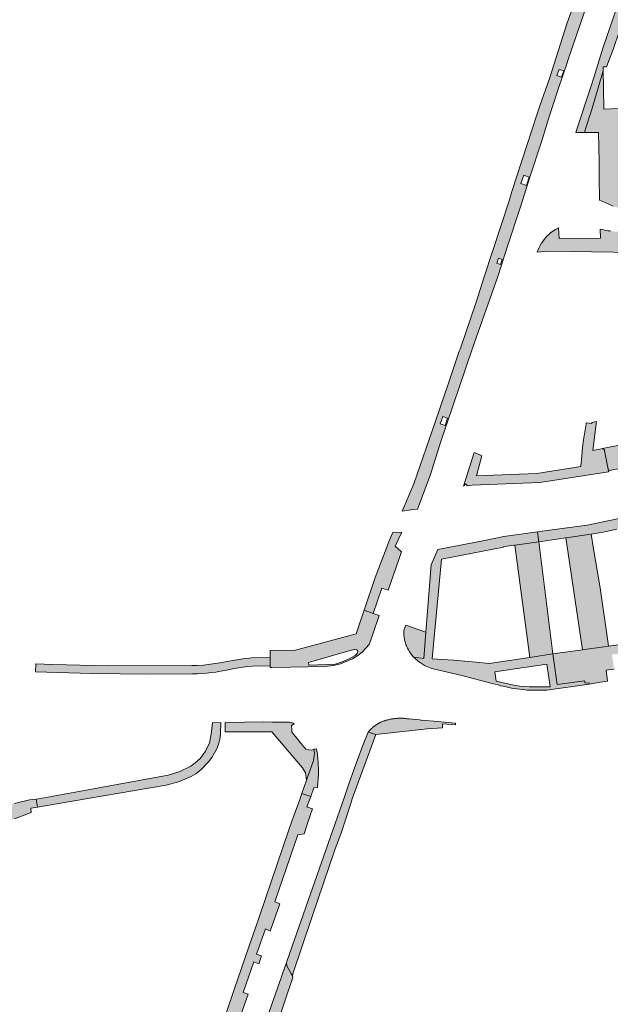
# Model space of a CAD drawing. Extents: x 97094 to 109644, y 463509 to 471969.
# Tile 118 of 256: x 103226 to 103354, y 468235 to 468448. Entities that reach past the tile are written whole.
import ezdxf

# ---------------------------------------------------------------- set-up
doc = ezdxf.new("R2010")
doc.units = 0
doc.layers.add('109 Onkruidbestrijding elementen', color=6, linetype='Continuous', lineweight=20, true_color=0xff00ff)

msp = doc.modelspace()

# ---------------------------------------------------------------- hatches: boundary and pattern name
at = {"layer": '109 Onkruidbestrijding elementen', "true_color": 0xff00ff}
h = msp.add_hatch(color=6, dxfattribs=at)
h.paths.add_polyline_path([(103344.16, 468438.28), (103344.48, 468439.22), (103347.01, 468446.77), (103349.35, 468453.62), (103351.46, 468459.88), (103353.2, 468465.16), (103354.91, 468470.12), (103356.5, 468474.76), (103359.36, 468482.94), (103362.01, 468490.97), (103363.99, 468497.43), (103365.96, 468503.39), (103366.6, 468505.37), (103367.24, 468507.26), (103367.6, 468508.77), (103364.09, 468509.44), (103363.83, 468508.49), (103360.38, 468496.09), (103358.95, 468491.38), (103354.84, 468479.2), (103351.88, 468470.55), (103348.46, 468459.86), (103346.74, 468454.51), (103345.33, 468450.27), (103345.08, 468449.5), (103344.2, 468447.12), (103340.39, 468435.16), (103338.34, 468429.21), (103337.69, 468427.3), (103332.3, 468410.75), (103331.74, 468408.73), (103326.35, 468392.3), (103324.61, 468386.86), (103321.11, 468376.72), (103320.95, 468376.25), (103318.69, 468369.59), (103315.82, 468361.16), (103311.17, 468347.63), (103308.61, 468341.72), (103310.55, 468341.98), (103310.57, 468341.98), (103311.92, 468342.16), (103314.66, 468349.41), (103316.98, 468356.72), (103323.7, 468376.71), (103329.26, 468392.4), (103329.99, 468394.61), (103330.8, 468397.1), (103331.39, 468398.89), (103334.16, 468407.39), (103336.14, 468413.8), (103338.72, 468421.46), (103340.23, 468426.4), (103342.17, 468432.41), (103343.4, 468436.02), (103344.16, 468438.28)])
h.paths.add_polyline_path([(103359.82, 468485.23), (103358.68, 468485.66), (103359.2, 468486.94), (103360.29, 468486.53), (103359.82, 468485.23)])
h.paths.add_polyline_path([(103355.36, 468472.11), (103354.46, 468472.49), (103354.85, 468473.56), (103355.75, 468473.22), (103355.36, 468472.11)])
h.paths.add_polyline_path([(103329.07, 468395.24), (103329.4, 468396.3), (103330.18, 468396.07), (103329.83, 468395), (103329.07, 468395.24)])
h.paths.add_polyline_path([(103317.9, 468360.17), (103316.84, 468360.6), (103317.42, 468362.16), (103318.43, 468361.76), (103317.9, 468360.17)])
h.paths.add_polyline_path([(103335.45, 468412.02), (103334.26, 468412.45), (103334.88, 468414.22), (103336, 468413.8), (103335.45, 468412.02)])
h.paths.add_polyline_path([(103343.02, 468435.41), (103341.99, 468435.8), (103342.48, 468437.1), (103343.5, 468436.78), (103343.02, 468435.41)])
h.paths.add_polyline_path([(103349.63, 468454.98), (103348.47, 468455.33), (103348.93, 468456.66), (103350.08, 468456.27), (103349.63, 468454.98)])
for points in [[(103349.55, 468433.99), (103349.14, 468432.65), (103346.52, 468424.82), (103346.1, 468423.48), (103347.95, 468423.48), (103348.28, 468424.46), (103349.49, 468428.19), (103352.01, 468436.76), (103352, 468437.66), (103352.7, 468437.67), (103354.2, 468441.58), (103357.88, 468452.45), (103360.83, 468452.9), (103360.45, 468455.38), (103361.64, 468455.56), (103361.24, 468458.21), (103362.56, 468458.41), (103361.82, 468463.35), (103364.24, 468463.71), (103365.56, 468467.9), (103365.99, 468471.74), (103365.99, 468471.75), (103366.19, 468471.72), (103366.78, 468472.26), (103367.08, 468473.07), (103367.29, 468474.88), (103367.17, 468475.75), (103366.7, 468476.41), (103366.51, 468476.43), (103366.63, 468477.46), (103370.88, 468476.99), (103371.04, 468478.42), (103370.87, 468478.44), (103367.68, 468478.87), (103366.25, 468478.95), (103365.42, 468478.94), (103364.74, 468478.85), (103364.37, 468478.65), (103364.17, 468478.26), (103359.2, 468463.14), (103355.65, 468452.61), (103351.96, 468441.86), (103350.25, 468436.26), (103349.55, 468433.99)], [(103351.84, 468355.21), (103351.85, 468355.21), (103351.86, 468355.2), (103351.87, 468355.2), (103351.88, 468355.2), (103351.88, 468355.2), (103351.89, 468355.2), (103351.9, 468355.19), (103351.91, 468355.19), (103351.92, 468355.19), (103351.93, 468355.18), (103351.94, 468355.18), (103351.95, 468355.18), (103351.96, 468355.17), (103351.96, 468355.17), (103351.97, 468355.17), (103351.98, 468355.16), (103351.99, 468355.16), (103352, 468355.16), (103352.01, 468355.15), (103352.02, 468355.15), (103352.02, 468355.14), (103352.03, 468355.14), (103352.04, 468355.13), (103352.05, 468355.13), (103352.06, 468355.12), (103352.06, 468355.12), (103352.07, 468355.11), (103352.08, 468355.11), (103352.09, 468355.1), (103352.09, 468355.09), (103352.1, 468355.09), (103352.11, 468355.08), (103352.12, 468355.08), (103352.12, 468355.07), (103352.13, 468355.06), (103352.14, 468355.06), (103352.14, 468355.05), (103352.15, 468355.04), (103352.16, 468355.04), (103352.16, 468355.03), (103352.17, 468355.02), (103352.18, 468355.02), (103352.18, 468355.01), (103352.19, 468355), (103352.19, 468354.99), (103352.2, 468354.99), (103352.21, 468354.98), (103352.21, 468354.97), (103352.22, 468354.96), (103352.22, 468354.96), (103352.23, 468354.95), (103352.23, 468354.94), (103352.24, 468354.93), (103352.24, 468354.92), (103352.25, 468354.91), (103352.25, 468354.91), (103352.25, 468354.9), (103352.26, 468354.89), (103352.26, 468354.88), (103352.27, 468354.87), (103352.27, 468354.86), (103352.27, 468354.85), (103352.28, 468354.85), (103352.28, 468354.84), (103352.28, 468354.83), (103352.29, 468354.82), (103352.29, 468354.81), (103352.29, 468354.8), (103352.29, 468354.79), (103352.3, 468354.78), (103352.3, 468354.77), (103352.3, 468354.76), (103352.3, 468354.76), (103353.06, 468350.77), (103353.07, 468350.74), (103353.07, 468350.72), (103353.09, 468350.7), (103353.1, 468350.67), (103353.11, 468350.65), (103353.13, 468350.63), (103353.15, 468350.61), (103353.16, 468350.59), (103353.18, 468350.57), (103353.21, 468350.56), (103353.23, 468350.54), (103353.25, 468350.53), (103353.28, 468350.52), (103353.3, 468350.52), (103353.33, 468350.51), (103353.36, 468350.51), (103375.5, 468354.8), (103404.62, 468362.69), (103435.38, 468370.97), (103434.15, 468375.13), (103434.18, 468375.5), (103434.23, 468375.67), (103434.29, 468375.8), (103433.89, 468375.69), (103401.64, 468367), (103374.97, 468359.78), (103351.84, 468355.21)], [(103352.3, 468354.76), (103352.3, 468354.76), (103352.3, 468354.77), (103352.3, 468354.78), (103352.29, 468354.79), (103352.29, 468354.8), (103352.29, 468354.81), (103352.29, 468354.82), (103352.28, 468354.83), (103352.28, 468354.84), (103352.28, 468354.85), (103352.27, 468354.85), (103352.27, 468354.86), (103352.27, 468354.87), (103352.26, 468354.88), (103352.26, 468354.89), (103352.25, 468354.9), (103352.25, 468354.91), (103352.25, 468354.91), (103352.24, 468354.92), (103352.24, 468354.93), (103352.23, 468354.94), (103352.23, 468354.95), (103352.22, 468354.96), (103352.22, 468354.96), (103352.21, 468354.97), (103352.21, 468354.98), (103352.2, 468354.99), (103352.19, 468354.99), (103352.19, 468355), (103352.18, 468355.01), (103352.18, 468355.02), (103352.17, 468355.02), (103352.16, 468355.03), (103352.16, 468355.04), (103352.15, 468355.04), (103352.14, 468355.05), (103352.14, 468355.06), (103352.13, 468355.06), (103352.12, 468355.07), (103352.12, 468355.08), (103352.11, 468355.08), (103352.1, 468355.09), (103352.09, 468355.09), (103352.09, 468355.1), (103352.08, 468355.11), (103352.07, 468355.11), (103352.06, 468355.12), (103352.06, 468355.12), (103352.05, 468355.13), (103352.04, 468355.13), (103352.03, 468355.14), (103352.02, 468355.14), (103352.02, 468355.15), (103352.01, 468355.15), (103352, 468355.16), (103351.99, 468355.16), (103351.98, 468355.16), (103351.97, 468355.17), (103351.96, 468355.17), (103351.96, 468355.17), (103351.95, 468355.18), (103351.94, 468355.18), (103351.93, 468355.18), (103351.92, 468355.19), (103351.91, 468355.19), (103351.9, 468355.19), (103351.89, 468355.2), (103351.88, 468355.2), (103351.88, 468355.2), (103351.87, 468355.2), (103351.86, 468355.2), (103351.85, 468355.21), (103351.84, 468355.21), (103351.63, 468355.2), (103349.76, 468354.82), (103350.57, 468361.04), (103349.56, 468360.83), (103349.53, 468360.62), (103348.96, 468360.71), (103348.34, 468360.8), (103348.31, 468360.57), (103347.77, 468357.1), (103347.53, 468355.56), (103347.38, 468353.68), (103347.2, 468351.34), (103337.7, 468349.82), (103324.67, 468349.34), (103325.79, 468353.65), (103325.04, 468354), (103324.53, 468354.24), (103324.17, 468354.38), (103321.87, 468347.14), (103322.32, 468347.6), (103322.74, 468347.15), (103323.75, 468347.33), (103338.32, 468347.87), (103353.14, 468350.21), (103353.06, 468350.77), (103352.3, 468354.76)], [(103306.63, 468337.12), (103305.85, 468335.33), (103305.33, 468333.96), (103302.8, 468327.38), (103300.44, 468320.3), (103302.34, 468319.63), (103304.21, 468325.09), (103305.58, 468324.62), (103308.48, 468332.91), (103307.15, 468334.14), (103308.51, 468337.04), (103308.58, 468337.18), (103306.63, 468337.12)], [(103343.96, 468335.94), (103347.52, 468311.75), (103353.16, 468312.56), (103352.98, 468313.65), (103351.38, 468325.14), (103349.93, 468333.6), (103349.39, 468336.71), (103343.96, 468335.94)], [(103341.15, 468310.88), (103338.09, 468335.12), (103332.92, 468334.39), (103336.19, 468310.12), (103341.15, 468310.88)], [(103309.29, 468316.77), (103309, 468315.96), (103309, 468315.17), (103309.07, 468314.39), (103309.22, 468313.62), (103309.34, 468313.25), (103309.45, 468312.86), (103309.55, 468312.64), (103309.76, 468312.14), (103309.97, 468311.76), (103310.13, 468311.45), (103310.36, 468311.12), (103311.09, 468310.21), (103311.15, 468310.15), (103313.32, 468309.91), (103313.76, 468315.6), (103309.41, 468317.13), (103309.29, 468316.77)], [(103271.4, 468307.53), (103272.38, 468307.71), (103273.37, 468307.86), (103274.34, 468308.01), (103275.36, 468308.15), (103276.34, 468308.25), (103280.14, 468308.31), (103280.14, 468310.11), (103276.21, 468310.06), (103274.23, 468309.83), (103271.25, 468309.34), (103269.28, 468308.96), (103267.29, 468308.64), (103265.79, 468308.48), (103264.43, 468308.39), (103263.29, 468308.38), (103245.23, 468308.34), (103233.18, 468308.62), (103229.57, 468308.77), (103229.53, 468307.04), (103231.94, 468306.96), (103241.57, 468306.66), (103254.03, 468306.54), (103263.43, 468306.57), (103264.44, 468306.57), (103265.45, 468306.63), (103266.44, 468306.72), (103267.45, 468306.84), (103268.44, 468306.98), (103269.42, 468307.15), (103270.41, 468307.33), (103271.4, 468307.53)], [(103288.02, 468283.66), (103289.5, 468287.86), (103289.61, 468288.38), (103289.67, 468288.91), (103289.69, 468289.44), (103289.65, 468289.97), (103289.61, 468290.29), (103289.15, 468290.07), (103288.48, 468290.18), (103287.87, 468290.29), (103287.56, 468290.66), (103287.34, 468290.93), (103286.91, 468291.46), (103286.59, 468291.86), (103286.24, 468292.28), (103285.9, 468292.7), (103285.6, 468293.07), (103285.17, 468293.59), (103284.84, 468293.99), (103284.82, 468294.4), (103284.8, 468294.63), (103284.77, 468295.24), (103284.75, 468295.44), (103285.33, 468295.82), (103285.13, 468295.91), (103284.9, 468295.98), (103284.73, 468296.02), (103284.64, 468296.04), (103284.36, 468296.12), (103280.66, 468296.17), (103278.8, 468296.2), (103270.45, 468296.08), (103270.45, 468295.58), (103270.41, 468294.04), (103280.54, 468294.04), (103287.16, 468286.29), (103287.78, 468285.22), (103288.02, 468283.66)], [(103320.17, 468295.96), (103316.99, 468296.2), (103316.4, 468296.26), (103312.7, 468296.59), (103312.38, 468296.62), (103310.11, 468296.85), (103309.92, 468296.88), (103309.73, 468296.9), (103309.53, 468296.93), (103309.34, 468296.95), (103309.15, 468296.97), (103308.95, 468296.98), (103308.76, 468296.99), (103308.56, 468297), (103308.37, 468297), (103308.17, 468297), (103307.98, 468297), (103307.78, 468296.99), (103307.59, 468296.98), (103307.39, 468296.97), (103307.2, 468296.95), (103307.01, 468296.93), (103306.81, 468296.9), (103306.62, 468296.88), (103306.43, 468296.85), (103306.23, 468296.81), (103306.04, 468296.77), (103305.85, 468296.73), (103305.66, 468296.69), (103305.47, 468296.64), (103305.35, 468296.61), (103305.23, 468296.58), (103305.1, 468296.55), (103304.98, 468296.51), (103304.86, 468296.47), (103304.74, 468296.43), (103304.62, 468296.39), (103304.5, 468296.34), (103304.38, 468296.3), (103304.27, 468296.25), (103304.15, 468296.2), (103304.03, 468296.15), (103303.92, 468296.09), (103303.8, 468296.04), (103303.69, 468295.98), (103303.58, 468295.92), (103303.47, 468295.86), (103303.36, 468295.79), (103303.25, 468295.73), (103303.14, 468295.66), (103303.04, 468295.59), (103302.93, 468295.52), (103302.83, 468295.45), (103302.72, 468295.37), (103302.62, 468295.3), (103302.52, 468295.22), (103302.42, 468295.14), (103302.32, 468295.06), (103302.23, 468294.97), (103302.13, 468294.89), (103302.04, 468294.8), (103301.95, 468294.72), (103301.86, 468294.63), (103301.77, 468294.54), (103301.68, 468294.44), (103301.59, 468294.35), (103301.51, 468294.25), (103301.43, 468294.16), (103301.35, 468294.06), (103301.27, 468293.96), (103302.98, 468293.5), (103314.03, 468294.74), (103317.35, 468294.93), (103317.32, 468295.82), (103320.11, 468295.58), (103320.17, 468295.96)], [(103267.68, 468296.04), (103267.46, 468293.59), (103267.04, 468291.69), (103266.21, 468289.92), (103265.06, 468288.34), (103263.97, 468287.34), (103263.03, 468286.66), (103260.7, 468285.49), (103258.17, 468284.74), (103242.06, 468281.77), (103230.15, 468279.58), (103229.7, 468279.5), (103229.94, 468277.8), (103240.79, 468279.64), (103257.73, 468282.57), (103260.41, 468283.29), (103262.58, 468284.19), (103263.1, 468284.42), (103264.11, 468285.01), (103265.27, 468285.96), (103266.87, 468287.61), (103267.57, 468288.55), (103268.15, 468289.52), (103268.7, 468290.52), (103269.09, 468291.62), (103269.28, 468292.48), (103269.43, 468293.58), (103269.5, 468296.07), (103267.68, 468296.04)], [(103283.68, 468244.28), (103283.74, 468243.56), (103284.79, 468241.73), (103284.97, 468241.38), (103285.1, 468242.01), (103289.14, 468253.96), (103294.21, 468268.82), (103295.5, 468272.2), (103297.65, 468278.81), (103297.84, 468279.59), (103302.98, 468293.5), (103301.27, 468293.96), (103299.95, 468290.64), (103299.77, 468290.15), (103298.3, 468286.07), (103297.07, 468282.65), (103296.1, 468279.78), (103284.41, 468246.34), (103283.68, 468244.28)], [(103290.25, 468289.78), (103290.14, 468290.41), (103289.61, 468290.29), (103289.65, 468289.97), (103289.69, 468289.44), (103289.67, 468288.91), (103289.61, 468288.38), (103289.5, 468287.86), (103288.02, 468283.66), (103286.99, 468280.72), (103288.93, 468280.11), (103289.54, 468281.99), (103290.4, 468282.06), (103290.6, 468284.93), (103290.58, 468285.78), (103290.54, 468287.29), (103290.45, 468288.38), (103290.26, 468289.72), (103290.25, 468289.78)], [(103248.94, 468165.26), (103249.46, 468166.78), (103250.64, 468170.2), (103254.1, 468180.24), (103255.27, 468179.97), (103255.54, 468180.74), (103257.55, 468186.47), (103259.36, 468191.6), (103258.34, 468192.41), (103261.69, 468201.98), (103262.35, 468203.88), (103268.09, 468220.29), (103269.22, 468219.8), (103271.85, 468227.26), (103270.92, 468227.61), (103271.97, 468230.5), (103272.84, 468230.05), (103275.43, 468237.39), (103274.33, 468237.76), (103276.65, 468244.38), (103277.72, 468244), (103278.31, 468245.7), (103277.23, 468246.05), (103279.14, 468251.52), (103280.14, 468250.99), (103282.21, 468256.96), (103281.16, 468257.34), (103286.09, 468271.83), (103287.48, 468272.02), (103288.19, 468274.28), (103288.8, 468276.03), (103289.29, 468277.44), (103288.05, 468277.84), (103288.93, 468280.11), (103286.99, 468280.72), (103286.47, 468279.25), (103286.18, 468278.43), (103285.21, 468275.76), (103284.25, 468273.14), (103277.76, 468254.08), (103276.98, 468251.78), (103275.65, 468247.88), (103272.34, 468238.22), (103269.05, 468228.64), (103266.3, 468220.7), (103260.87, 468204.96), (103257.48, 468195.15), (103256.89, 468193.52), (103253.98, 468185.52), (103248.81, 468171.28), (103248.71, 468171.02), (103246.49, 468164.74), (103241.61, 468150.98), (103241.6, 468150.94), (103240.2, 468146.56), (103239.44, 468144.16), (103238.24, 468140.49), (103233.84, 468126.96), (103230.76, 468117.46), (103230.63, 468117.08), (103229.07, 468112.12), (103227.99, 468108.69), (103224.52, 468097.73), (103221.76, 468089.4), (103218.59, 468079.82), (103221.8, 468078.8), (103222.11, 468079.81), (103221.04, 468080.09), (103223.54, 468088.41), (103224.73, 468088.33), (103225.01, 468089.23), (103226.02, 468092.52), (103226.29, 468093.37), (103225.41, 468093.66), (103226.57, 468097.33), (103226.98, 468098.64), (103230.01, 468108.26), (103230.93, 468108.03), (103234.01, 468117.55), (103233.1, 468117.91), (103235.21, 468124.52), (103235.87, 468126.58), (103237.03, 468130.2), (103237.96, 468129.88), (103239.59, 468134.95), (103240.38, 468137.18), (103240.99, 468138.89), (103244.83, 468149.73), (103243.72, 468150.13), (103247.25, 468160.36), (103248.94, 468165.26)], [(103276.6, 468224.12), (103276.79, 468224.06), (103279.78, 468225.48), (103285.05, 468241), (103284.97, 468241.38), (103284.79, 468241.73), (103283.74, 468243.56), (103283.68, 468244.28), (103277.9, 468227.85), (103276.6, 468224.12)]]:
    msp.add_hatch(color=6, dxfattribs=at).paths.add_polyline_path(points)
h = msp.add_hatch(color=6, dxfattribs=at)
h.paths.add_polyline_path([(103352.01, 468436.76), (103349.49, 468428.19), (103348.28, 468424.46), (103347.95, 468423.48), (103350.99, 468423.5), (103351.13, 468417.11), (103351.15, 468413.93), (103351.18, 468408.89), (103352.27, 468408.39), (103354.13, 468407.55), (103356.28, 468406.91), (103357.05, 468406.68), (103358.42, 468408.38), (103361.24, 468409.16), (103369.36, 468410.57), (103380.13, 468412.46), (103387.53, 468413.56), (103390.47, 468411.83), (103407.69, 468414.92), (103418.54, 468416.88), (103420.04, 468417.09), (103421.55, 468417.17), (103423.07, 468417.12), (103424.57, 468416.94), (103426.06, 468416.64), (103427.52, 468416.22), (103427.08, 468418.57), (103427.86, 468418.7), (103424.9, 468418.19), (103420.51, 468443.24), (103393.54, 468438.38), (103385.11, 468426.31), (103371.85, 468423.9), (103371.31, 468426.86), (103369.11, 468429.29), (103365.54, 468428.78), (103365.54, 468429.1), (103352.15, 468428.5), (103352.08, 468433.08), (103352.01, 468436.76)])
h.paths.add_polyline_path([(103382.17, 468414.89), (103382.26, 468414.36), (103377.04, 468413.41), (103371.82, 468412.45), (103369.91, 468422.86), (103375.13, 468423.81), (103380.35, 468424.77), (103382.17, 468414.89)])
h.paths.add_polyline_path([(103416.92, 468436.28), (103418.07, 468436.49), (103418.29, 468435.22), (103417.14, 468435.09), (103416.92, 468436.28)])
h.paths.add_polyline_path([(103398.23, 468432.67), (103397.94, 468434.23), (103410.39, 468436.37), (103410.66, 468434.82), (103398.23, 468432.67)])
h.paths.add_polyline_path([(103403.12, 468426.73), (103392.22, 468424.89), (103391.91, 468426.48), (103402.9, 468428.32), (103403.12, 468426.73)])
h.paths.add_polyline_path([(103361.05, 468413.03), (103355.72, 468412.95), (103355.58, 468423.62), (103361, 468423.69), (103366.25, 468423.76), (103366.39, 468413.09), (103361.05, 468413.03)])
h.paths.add_polyline_path([(103389.73, 468418.7), (103389.45, 468420.28), (103396.95, 468421.59), (103397.22, 468419.99), (103389.73, 468418.7)])
h.paths.add_polyline_path([(103418.11, 468429.28), (103419.27, 468429.53), (103419.49, 468428.3), (103418.32, 468428.14), (103418.11, 468429.28)])
h.paths.add_polyline_path([(103396.62, 468427.55), (103396.3, 468429.22), (103398, 468429.52), (103398.27, 468427.84), (103396.62, 468427.55)])
h.paths.add_polyline_path([(103389.37, 468414.15), (103388.16, 468413.91), (103387.98, 468415.12), (103389.09, 468415.31), (103389.37, 468414.15)])
h.paths.add_polyline_path([(103419.18, 468423.28), (103420.3, 468423.48), (103420.56, 468422.28), (103419.38, 468422.1), (103419.18, 468423.28)])
h = msp.add_hatch(color=6, dxfattribs=at)
h.paths.add_polyline_path([(103420.05, 468413.14), (103418.23, 468412.81), (103421.52, 468408.8), (103395.99, 468404.15), (103378.85, 468401.08), (103363.3, 468398.49), (103359.97, 468402.4), (103359.22, 468402.27), (103358.74, 468402.2), (103358.26, 468402.13), (103357.78, 468402.08), (103357.3, 468402.04), (103356.82, 468402.02), (103356.34, 468402), (103356, 468402), (103355.67, 468402.01), (103355.33, 468402.02), (103355, 468402.03), (103354.66, 468402.06), (103354.33, 468402.09), (103354, 468402.12), (103353.66, 468402.17), (103353.33, 468402.21), (103353, 468402.27), (103352.67, 468402.33), (103352.34, 468402.4), (103351.85, 468402.51), (103351.37, 468402.63), (103351.41, 468400.67), (103342.47, 468400.6), (103342.39, 468402.89), (103341.71, 468402.52), (103341.15, 468402.15), (103340.65, 468401.78), (103340.25, 468401.43), (103339.86, 468401.05), (103339.53, 468400.69), (103339.25, 468400.35), (103338.96, 468399.96), (103338.7, 468399.56), (103338.41, 468399.06), (103338.21, 468398.67), (103337.78, 468397.61), (103340.05, 468397.87), (103349.46, 468397.73), (103358.87, 468397.59), (103358.85, 468395.92), (103358.83, 468394.81), (103359.92, 468394.66), (103359.88, 468394.88), (103373.46, 468397.25), (103386.85, 468399.6), (103388.31, 468399.85), (103388.42, 468399.19), (103400.37, 468401.29), (103413.76, 468403.64), (103420.46, 468404.82), (103427.16, 468405.99), (103430.67, 468406.77), (103429.65, 468407.84), (103427.6, 468409.65), (103425.79, 468411.28), (103424.01, 468412.64), (103422.25, 468413.26), (103421.51, 468413.28), (103420.78, 468413.24), (103420.05, 468413.14)])
h.paths.add_polyline_path([(103422.35, 468412.16), (103422.57, 468411), (103421.37, 468410.79), (103421.15, 468411.92), (103422.35, 468412.16)])
h = msp.add_hatch(color=6, dxfattribs=at)
h.paths.add_polyline_path([(103354.95, 468337.81), (103357.88, 468338.41), (103362.58, 468339.4), (103365.52, 468340.01), (103368.46, 468340.61), (103373.18, 468341.6), (103376.12, 468342.21), (103379.07, 468342.82), (103381.79, 468343.45), (103387.65, 468344.8), (103391.1, 468317.93), (103385.13, 468317.01), (103353.16, 468312.56), (103347.52, 468311.75), (103341.15, 468310.88), (103342.05, 468304.25), (103347.99, 468305.09), (103348.12, 468304.55), (103348.94, 468304.65), (103348.98, 468304.39), (103351.41, 468304.76), (103352.95, 468304.97), (103352.62, 468307.35), (103354.34, 468307.59), (103353.9, 468310.75), (103364.55, 468312.21), (103365.31, 468306.7), (103365.73, 468306.76), (103366.99, 468306.95), (103366.23, 468312.38), (103376.4, 468313.79), (103376.81, 468310.76), (103378.59, 468310.99), (103378.16, 468314.14), (103388.31, 468315.53), (103389.04, 468310.17), (103389.96, 468310.31), (103390.99, 468310.4), (103400.49, 468311.8), (103400.2, 468314.08), (103402.34, 468314.35), (103401.92, 468317.44), (103409.7, 468318.5), (103410.41, 468313.27), (103412.7, 468313.61), (103411.95, 468318.9), (103422.93, 468320.46), (103423.67, 468315.22), (103430.26, 468316.2), (103429.51, 468321.29), (103433.25, 468321.84), (103434, 468316.75), (103434.8, 468316.87), (103434.09, 468322.02), (103454.05, 468324.79), (103454.74, 468319.82), (103456.54, 468320.09), (103455.81, 468324.86), (103463.72, 468326.08), (103464.46, 468321.34), (103467.35, 468321.81), (103467.51, 468321.83), (103467.68, 468321.86), (103467.84, 468321.89), (103468.01, 468321.92), (103468.17, 468321.96), (103468.34, 468322), (103468.5, 468322.04), (103468.66, 468322.09), (103468.82, 468322.13), (103468.99, 468322.18), (103469.14, 468322.24), (103469.3, 468322.29), (103469.46, 468322.35), (103469.62, 468322.41), (103469.77, 468322.48), (103469.93, 468322.54), (103470.08, 468322.61), (103470.24, 468322.68), (103470.39, 468322.76), (103470.54, 468322.84), (103470.68, 468322.92), (103470.83, 468323), (103470.98, 468323.08), (103471.12, 468323.17), (103471.26, 468323.26), (103471.41, 468323.35), (103471.54, 468323.44), (103471.68, 468323.54), (103471.82, 468323.64), (103471.95, 468323.74), (103472.09, 468323.84), (103472.22, 468323.95), (103472.35, 468324.06), (103472.47, 468324.17), (103472.6, 468324.28), (103472.72, 468324.39), (103472.84, 468324.5), (103472.96, 468324.62), (103473.07, 468324.73), (103473.19, 468324.85), (103473.3, 468324.97), (103473.41, 468325.09), (103473.52, 468325.22), (103473.63, 468325.34), (103473.73, 468325.47), (103473.83, 468325.6), (103473.93, 468325.73), (103474.03, 468325.87), (103474.12, 468326), (103474.22, 468326.14), (103474.31, 468326.27), (103474.4, 468326.41), (103474.48, 468326.55), (103474.57, 468326.69), (103474.65, 468326.84), (103474.73, 468326.98), (103474.8, 468327.13), (103474.88, 468327.28), (103474.95, 468327.42), (103475.02, 468327.57), (103475.08, 468327.72), (103475.15, 468327.88), (103475.21, 468328.03), (103475.27, 468328.18), (103475.32, 468328.34), (103475.38, 468328.49), (103475.43, 468328.65), (103475.48, 468328.81), (103475.52, 468328.97), (103475.57, 468329.13), (103475.61, 468329.28), (103475.65, 468329.45), (103475.68, 468329.61), (103475.71, 468329.77), (103475.74, 468329.93), (103475.77, 468330.09), (103475.79, 468330.26), (103475.82, 468330.42), (103475.83, 468330.58), (103475.85, 468330.75), (103475.86, 468330.91), (103475.87, 468331.07), (103475.88, 468331.24), (103475.89, 468331.4), (103475.89, 468331.57), (103475.89, 468331.73), (103475.89, 468331.9), (103475.88, 468332.06), (103475.85, 468332.3), (103475.62, 468333.8), (103475.55, 468334.36), (103475.39, 468334.48), (103475.21, 468334.58), (103475.01, 468334.65), (103474.81, 468334.69), (103474.6, 468334.69), (103474.4, 468334.66), (103474.31, 468334.65), (103475.02, 468329.52), (103432.59, 468323.6), (103431.9, 468328.51), (103429.08, 468328.08), (103424.04, 468327.34), (103422.57, 468337.41), (103427.68, 468338.16), (103427.38, 468340.27), (103422.27, 468339.53), (103420.85, 468349.41), (103426.01, 468350.16), (103428.87, 468350.56), (103428.19, 468355.61), (103435.85, 468356.63), (103436.8, 468356.76), (103437.36, 468352.71), (103439.17, 468352.96), (103439.3, 468352.04), (103441.1, 468352.29), (103440.96, 468353.16), (103442.69, 468353.44), (103442.06, 468357.47), (103443.06, 468357.61), (103470.52, 468361.47), (103471.23, 468356.42), (103471.4, 468356.45), (103471.55, 468356.44), (103471.69, 468356.46), (103471.83, 468356.5), (103471.96, 468356.56), (103472.08, 468356.64), (103472.18, 468356.73), (103472.27, 468356.85), (103472.34, 468356.97), (103471.34, 468363.25), (103470.97, 468363.19), (103470.9, 468363.69), (103440.68, 468359.54), (103437.92, 468359.12), (103432.17, 468358.26), (103417.87, 468354.6), (103402.41, 468350.47), (103394.18, 468348.36), (103378.96, 468345.03), (103360.61, 468341.17), (103348.54, 468338.68), (103339.31, 468337.46), (103337.8, 468337.24), (103338.09, 468335.12), (103343.96, 468335.94), (103349.39, 468336.71), (103352.02, 468337.2), (103354.95, 468337.81)])
h.paths.add_polyline_path([(103393.24, 468346.08), (103405.26, 468348.72), (103417.16, 468350.4), (103421.13, 468322.26), (103397.08, 468318.87), (103393.24, 468346.08)])
h.paths.add_polyline_path([(103425.17, 468354.26), (103425.54, 468351.47), (103420.7, 468350.82), (103420.38, 468352.99), (103425.17, 468354.26)])
h.paths.add_polyline_path([(103424.16, 468326.16), (103429.28, 468326.84), (103429.73, 468323.46), (103424.61, 468322.78), (103424.16, 468326.16)])
h = msp.add_hatch(color=6, dxfattribs=at)
h.paths.add_polyline_path([(103324.59, 468309.11), (103319.68, 468309.54), (103315.13, 468309.83), (103317.14, 468331.34), (103330.47, 468333.92), (103330.45, 468334.04), (103332.55, 468334.4), (103332.57, 468334.32), (103332.92, 468334.39), (103338.09, 468335.12), (103337.8, 468337.24), (103330.55, 468336.24), (103326.38, 468335.37), (103316.35, 468333.41), (103314.88, 468330.1), (103313.76, 468315.6), (103313.32, 468309.91), (103311.15, 468310.15), (103311.14, 468310.15), (103311.65, 468309.66), (103312.27, 468309.18), (103312.94, 468308.76), (103313.59, 468308.32), (103315.04, 468307.74), (103316.85, 468307.34), (103317.49, 468307.18), (103321.47, 468306.2), (103328.08, 468304.5), (103329.32, 468304.23), (103329.85, 468304.03), (103330.42, 468303.95), (103331.38, 468303.68), (103332.22, 468303.51), (103332.74, 468303.39), (103333.3, 468303.33), (103334.01, 468303.27), (103335.62, 468303.09), (103339.32, 468303.08), (103339.67, 468303.07), (103339.87, 468303.04), (103348.98, 468304.39), (103348.94, 468304.65), (103348.12, 468304.55), (103347.99, 468305.09), (103342.05, 468304.25), (103341.15, 468310.88), (103336.19, 468310.12), (103327.4, 468308.79), (103324.59, 468309.11)])
h.paths.add_polyline_path([(103328.61, 468307.03), (103339.83, 468308.65), (103340.54, 468303.81), (103339.03, 468303.78), (103338.02, 468303.75), (103337.03, 468303.76), (103336.02, 468303.79), (103335.03, 468303.85), (103334.03, 468303.95), (103333.05, 468304.08), (103332.06, 468304.27), (103331.09, 468304.5), (103328.92, 468304.99), (103328.61, 468307.03)])
h = msp.add_hatch(color=6, dxfattribs=at)
h.paths.add_polyline_path([(103280.14, 468308.31), (103280.14, 468307.97), (103280.48, 468307.98), (103284.53, 468308.05), (103292.05, 468308.19), (103293.79, 468308.38), (103295.34, 468308.73), (103297.92, 468309.8), (103299.08, 468310.53), (103299.99, 468311.27), (103301.5, 468312.9), (103302.27, 468315.14), (103303.67, 468319.16), (103302.34, 468319.63), (103300.44, 468320.3), (103299.31, 468316.92), (103298.86, 468315.62), (103298.71, 468315.2), (103285.6, 468311.71), (103280.15, 468311.62), (103280.14, 468310.11), (103280.14, 468308.31)])
h.paths.add_polyline_path([(103298.85, 468311.75), (103298.98, 468311.59), (103299.05, 468311.38), (103298.95, 468310.97), (103298.5, 468310.52), (103297.17, 468309.84), (103295.7, 468309.19), (103294.17, 468308.68), (103288.53, 468308.46), (103288.46, 468309.05), (103288.9, 468309.18), (103297.41, 468311.61), (103298.31, 468311.87), (103298.85, 468311.75)])
h = msp.add_hatch(color=6, dxfattribs=at)
h.paths.add_polyline_path([(103213.84, 468278.16), (103214.26, 468275.9), (103214.27, 468275.53), (103214.26, 468275.41), (103214.21, 468275.16), (103214.08, 468274.8), (103213.87, 468274.49), (103213.6, 468274.22), (103213.28, 468274.02), (103212.98, 468273.9), (103201.32, 468268.09), (103196.86, 468266.25), (103196.41, 468266.07), (103195.95, 468265.96), (103195.47, 468265.93), (103194.99, 468265.98), (103194.53, 468266.11), (103194.17, 468266.28), (103194.1, 468266.31), (103193.71, 468266.58), (103193.37, 468266.92), (103193.08, 468267.3), (103192.87, 468267.73), (103192.83, 468267.84), (103191.84, 468270.03), (103191.62, 468270.39), (103191.34, 468270.71), (103191.01, 468270.97), (103190.63, 468271.16), (103190.23, 468271.27), (103189.8, 468271.31), (103189.38, 468271.27), (103188.98, 468271.15), (103188.61, 468270.95), (103188.28, 468270.69), (103188, 468270.37), (103187.8, 468270.04), (103185.22, 468264.58), (103185.03, 468264.18), (103184.77, 468263.83), (103184.45, 468263.53), (103184.08, 468263.29), (103183.68, 468263.13), (103183.25, 468263.04), (103183.11, 468263.02), (103183.07, 468263.02), (103183.49, 468260.27), (103193.08, 468262.12), (103193.71, 468262.12), (103194.33, 468262.03), (103194.94, 468261.86), (103195.52, 468261.62), (103195.99, 468261.35), (103196.53, 468261.02), (103197.1, 468260.77), (103197.7, 468260.58), (103198.32, 468260.48), (103198.95, 468260.45), (103199.58, 468260.51), (103200.19, 468260.64), (103200.79, 468260.85), (103200.91, 468260.91), (103201.35, 468261.13), (103201.64, 468261.32), (103203.39, 468264.2), (103204.69, 468266.53), (103205.42, 468266.99), (103210.66, 468269.69), (103215.21, 468271.79), (103221.49, 468274.42), (103221.59, 468274.47), (103221.73, 468273.6), (103224.99, 468275.29), (103228.57, 468276.62), (103228.5, 468277.56), (103229.94, 468277.8), (103229.7, 468279.5), (103228.22, 468279.36), (103224.98, 468278.56), (103220.15, 468276.85), (103217.46, 468275.94), (103217.17, 468275.85), (103216.86, 468275.83), (103216.57, 468275.9), (103216.29, 468276.04), (103216.13, 468276.19), (103216.07, 468276.24), (103215.91, 468276.5), (103215.82, 468276.79), (103215.8, 468276.92), (103215.43, 468278.65), (103213.84, 468278.16)])
h.paths.add_polyline_path([(103191.36, 468267.58), (103191.47, 468267.07), (103191.48, 468266.56), (103191.36, 468266.13), (103191.18, 468265.85), (103190.75, 468265.5), (103190.21, 468265.28), (103189.44, 468265.06), (103188.57, 468265), (103187.86, 468265.04), (103187.4, 468265.15), (103187.3, 468265.27), (103187.21, 468265.53), (103187.34, 468265.94), (103189.12, 468269.79), (103189.41, 468270.06), (103189.71, 468270.1), (103189.93, 468270.08), (103190.14, 468269.99), (103190.47, 468269.75), (103190.63, 468269.53), (103191.23, 468268.06), (103191.36, 468267.58)])
h.paths.add_polyline_path([(103199.86, 468261.55), (103199.56, 468261.51), (103199.33, 468261.5), (103198.95, 468261.51), (103196.81, 468262.23), (103196.61, 468262.36), (103196.46, 468262.52), (103196.41, 468262.67), (103196.41, 468262.79), (103196.45, 468262.95), (103196.52, 468263.08), (103196.65, 468263.18), (103197.06, 468263.37), (103201.55, 468265.22), (103201.68, 468265.22), (103201.81, 468265.2), (103202.13, 468265.11), (103202.24, 468264.99), (103202.29, 468264.79), (103202.28, 468264.6), (103202.23, 468264.42), (103202.18, 468264.25), (103201.13, 468262.27), (103200.98, 468262.09), (103200.64, 468261.88), (103200.28, 468261.65), (103199.86, 468261.55)])

# ---------------------------------------------------------------- linework, layer by layer
at = {"layer": '109 Onkruidbestrijding elementen', "color": 3, "true_color": 0x00ff00}
for points in [[(103345.08, 468449.5), (103344.2, 468447.12), (103340.39, 468435.16), (103338.34, 468429.21), (103337.69, 468427.3), (103332.3, 468410.75), (103331.74, 468408.73), (103326.35, 468392.3), (103324.61, 468386.86), (103321.11, 468376.72), (103320.95, 468376.25), (103318.69, 468369.59), (103315.82, 468361.16), (103311.17, 468347.63), (103308.61, 468341.72), (103310.55, 468341.98), (103310.57, 468341.98), (103311.92, 468342.16), (103314.66, 468349.41), (103316.98, 468356.72), (103323.7, 468376.71), (103329.26, 468392.4), (103329.99, 468394.61), (103330.8, 468397.1), (103331.39, 468398.89), (103334.16, 468407.39), (103336.14, 468413.8), (103338.72, 468421.46), (103340.23, 468426.4), (103342.17, 468432.41), (103343.4, 468436.02), (103344.16, 468438.28), (103344.16, 468438.28), (103344.48, 468439.22), (103347.01, 468446.77), (103349.35, 468453.62)], [(103355.65, 468452.61), (103351.96, 468441.86), (103350.25, 468436.26), (103349.55, 468433.99), (103349.55, 468433.99), (103349.14, 468432.65), (103346.52, 468424.82), (103346.1, 468423.48), (103347.95, 468423.48), (103348.28, 468424.46), (103349.49, 468428.19), (103352.01, 468436.76), (103352, 468437.66), (103352.7, 468437.67), (103354.2, 468441.58), (103357.88, 468452.45)], [(103365.54, 468429.1), (103352.15, 468428.5), (103352.08, 468433.08), (103352.01, 468436.76), (103352.01, 468436.76), (103349.49, 468428.19), (103348.28, 468424.46), (103347.95, 468423.48), (103350.99, 468423.5), (103351.13, 468417.11), (103351.15, 468413.93), (103351.18, 468408.89), (103352.27, 468408.39), (103354.13, 468407.55)], [(103353.66, 468402.17), (103353.33, 468402.21), (103353, 468402.27), (103352.67, 468402.33), (103352.34, 468402.4), (103351.85, 468402.51), (103351.37, 468402.63), (103351.41, 468400.67), (103342.47, 468400.6), (103342.39, 468402.89), (103341.71, 468402.52), (103341.15, 468402.15), (103340.65, 468401.78), (103340.25, 468401.43), (103339.86, 468401.05), (103339.53, 468400.69), (103339.25, 468400.35), (103338.96, 468399.96), (103338.7, 468399.56), (103338.41, 468399.06), (103338.21, 468398.67), (103337.78, 468397.61), (103340.05, 468397.87), (103349.46, 468397.73), (103358.87, 468397.59)], [(103374.97, 468359.78), (103351.84, 468355.21), (103351.84, 468355.21), (103351.85, 468355.21), (103351.86, 468355.2), (103351.87, 468355.2), (103351.88, 468355.2), (103351.88, 468355.2), (103351.89, 468355.2), (103351.9, 468355.19), (103351.91, 468355.19), (103351.92, 468355.19), (103351.93, 468355.18), (103351.94, 468355.18), (103351.95, 468355.18), (103351.96, 468355.17), (103351.96, 468355.17), (103351.97, 468355.17), (103351.98, 468355.16), (103351.99, 468355.16), (103352, 468355.16), (103352.01, 468355.15), (103352.02, 468355.15), (103352.02, 468355.14), (103352.03, 468355.14), (103352.04, 468355.13), (103352.05, 468355.13), (103352.06, 468355.12), (103352.06, 468355.12), (103352.07, 468355.11), (103352.08, 468355.11), (103352.09, 468355.1), (103352.09, 468355.09), (103352.1, 468355.09), (103352.11, 468355.08), (103352.12, 468355.08), (103352.12, 468355.07), (103352.13, 468355.06), (103352.14, 468355.06), (103352.14, 468355.05), (103352.15, 468355.04), (103352.16, 468355.04), (103352.16, 468355.03), (103352.17, 468355.02), (103352.18, 468355.02), (103352.18, 468355.01), (103352.19, 468355), (103352.19, 468354.99), (103352.2, 468354.99), (103352.21, 468354.98), (103352.21, 468354.97), (103352.22, 468354.96), (103352.22, 468354.96), (103352.23, 468354.95), (103352.23, 468354.94), (103352.24, 468354.93), (103352.24, 468354.92), (103352.25, 468354.91), (103352.25, 468354.91), (103352.25, 468354.9), (103352.26, 468354.89), (103352.26, 468354.88), (103352.27, 468354.87), (103352.27, 468354.86), (103352.27, 468354.85), (103352.28, 468354.85), (103352.28, 468354.84), (103352.28, 468354.83), (103352.29, 468354.82), (103352.29, 468354.81), (103352.29, 468354.8), (103352.29, 468354.79), (103352.3, 468354.78), (103352.3, 468354.77), (103352.3, 468354.76), (103352.3, 468354.76), (103353.06, 468350.77), (103353.07, 468350.74), (103353.07, 468350.72), (103353.09, 468350.7), (103353.1, 468350.67), (103353.11, 468350.65), (103353.13, 468350.63), (103353.15, 468350.61), (103353.16, 468350.59), (103353.18, 468350.57), (103353.21, 468350.56), (103353.23, 468350.54), (103353.25, 468350.53), (103353.28, 468350.52), (103353.3, 468350.52), (103353.33, 468350.51), (103353.36, 468350.51), (103375.5, 468354.8)], [(103360.61, 468341.17), (103348.54, 468338.68), (103339.31, 468337.46), (103337.8, 468337.24), (103338.09, 468335.12), (103343.96, 468335.94), (103349.39, 468336.71), (103352.02, 468337.2), (103354.95, 468337.81)], [(103385.13, 468317.01), (103353.16, 468312.56), (103347.52, 468311.75), (103341.15, 468310.88), (103342.05, 468304.25), (103347.99, 468305.09), (103348.12, 468304.55), (103348.94, 468304.65), (103348.98, 468304.39), (103351.41, 468304.76), (103352.95, 468304.97), (103352.62, 468307.35), (103354.34, 468307.59)], [(103224.99, 468275.29), (103228.57, 468276.62), (103228.5, 468277.56), (103229.94, 468277.8), (103229.7, 468279.5), (103228.22, 468279.36), (103224.98, 468278.56)], [(103272.84, 468230.05), (103275.43, 468237.39), (103274.33, 468237.76), (103276.65, 468244.38), (103277.72, 468244), (103278.31, 468245.7), (103277.23, 468246.05), (103279.14, 468251.52), (103280.14, 468250.99), (103282.21, 468256.96), (103281.16, 468257.34), (103286.09, 468271.83), (103287.48, 468272.02), (103288.19, 468274.28), (103288.8, 468276.03), (103289.29, 468277.44), (103288.05, 468277.84), (103288.93, 468280.11), (103286.99, 468280.72), (103286.47, 468279.25), (103286.18, 468278.43), (103285.21, 468275.76), (103284.25, 468273.14), (103277.76, 468254.08), (103276.98, 468251.78), (103275.65, 468247.88), (103272.34, 468238.22), (103269.05, 468228.64)]]:
    msp.add_lwpolyline(points, dxfattribs=at)
for points in [[(103343.02, 468435.41), (103341.99, 468435.8), (103342.48, 468437.1), (103343.5, 468436.78), (103343.02, 468435.41)], [(103335.45, 468412.02), (103334.26, 468412.45), (103334.88, 468414.22), (103336, 468413.8), (103335.45, 468412.02)], [(103329.07, 468395.24), (103329.4, 468396.3), (103330.18, 468396.07), (103329.83, 468395), (103329.07, 468395.24)], [(103317.9, 468360.17), (103316.84, 468360.6), (103317.42, 468362.16), (103318.43, 468361.76), (103317.9, 468360.17)], [(103352.3, 468354.76), (103352.3, 468354.76), (103352.3, 468354.77), (103352.3, 468354.78), (103352.29, 468354.79), (103352.29, 468354.8), (103352.29, 468354.81), (103352.29, 468354.82), (103352.28, 468354.83), (103352.28, 468354.84), (103352.28, 468354.85), (103352.27, 468354.85), (103352.27, 468354.86), (103352.27, 468354.87), (103352.26, 468354.88), (103352.26, 468354.89), (103352.25, 468354.9), (103352.25, 468354.91), (103352.25, 468354.91), (103352.24, 468354.92), (103352.24, 468354.93), (103352.23, 468354.94), (103352.23, 468354.95), (103352.22, 468354.96), (103352.22, 468354.96), (103352.21, 468354.97), (103352.21, 468354.98), (103352.2, 468354.99), (103352.19, 468354.99), (103352.19, 468355), (103352.18, 468355.01), (103352.18, 468355.02), (103352.17, 468355.02), (103352.16, 468355.03), (103352.16, 468355.04), (103352.15, 468355.04), (103352.14, 468355.05), (103352.14, 468355.06), (103352.13, 468355.06), (103352.12, 468355.07), (103352.12, 468355.08), (103352.11, 468355.08), (103352.1, 468355.09), (103352.09, 468355.09), (103352.09, 468355.1), (103352.08, 468355.11), (103352.07, 468355.11), (103352.06, 468355.12), (103352.06, 468355.12), (103352.05, 468355.13), (103352.04, 468355.13), (103352.03, 468355.14), (103352.02, 468355.14), (103352.02, 468355.15), (103352.01, 468355.15), (103352, 468355.16), (103351.99, 468355.16), (103351.98, 468355.16), (103351.97, 468355.17), (103351.96, 468355.17), (103351.96, 468355.17), (103351.95, 468355.18), (103351.94, 468355.18), (103351.93, 468355.18), (103351.92, 468355.19), (103351.91, 468355.19), (103351.9, 468355.19), (103351.89, 468355.2), (103351.88, 468355.2), (103351.88, 468355.2), (103351.87, 468355.2), (103351.86, 468355.2), (103351.85, 468355.21), (103351.84, 468355.21), (103351.63, 468355.2), (103349.76, 468354.82), (103350.57, 468361.04), (103349.56, 468360.83), (103349.53, 468360.62), (103348.96, 468360.71), (103348.34, 468360.8), (103348.31, 468360.57), (103347.77, 468357.1), (103347.53, 468355.56), (103347.38, 468353.68), (103347.2, 468351.34), (103337.7, 468349.82), (103324.67, 468349.34), (103325.79, 468353.65), (103325.04, 468354), (103324.53, 468354.24), (103324.17, 468354.38), (103321.87, 468347.14), (103322.32, 468347.6), (103322.74, 468347.15), (103323.75, 468347.33), (103338.32, 468347.87), (103353.14, 468350.21), (103353.06, 468350.77), (103352.3, 468354.76)], [(103306.63, 468337.12), (103305.85, 468335.33), (103305.33, 468333.96), (103302.8, 468327.38), (103300.44, 468320.3), (103302.34, 468319.63), (103304.21, 468325.09), (103305.58, 468324.62), (103308.48, 468332.91), (103307.15, 468334.14), (103308.51, 468337.04), (103308.58, 468337.18), (103306.63, 468337.12)], [(103324.59, 468309.11), (103319.68, 468309.54), (103315.13, 468309.83), (103317.14, 468331.34), (103330.47, 468333.92), (103330.45, 468334.04), (103332.55, 468334.4), (103332.57, 468334.32), (103332.92, 468334.39), (103338.09, 468335.12), (103337.8, 468337.24), (103330.55, 468336.24), (103326.38, 468335.37), (103316.35, 468333.41), (103314.88, 468330.1), (103313.76, 468315.6), (103313.32, 468309.91), (103311.15, 468310.15), (103311.14, 468310.15), (103311.65, 468309.66), (103312.27, 468309.18), (103312.94, 468308.76), (103313.59, 468308.32), (103315.04, 468307.74), (103316.85, 468307.34), (103317.49, 468307.18), (103321.47, 468306.2), (103328.08, 468304.5), (103329.32, 468304.23), (103329.85, 468304.03), (103330.42, 468303.95), (103331.38, 468303.68), (103332.22, 468303.51), (103332.74, 468303.39), (103333.3, 468303.33), (103334.01, 468303.27), (103335.62, 468303.09), (103339.32, 468303.08), (103339.67, 468303.07), (103339.87, 468303.04), (103348.98, 468304.39), (103348.94, 468304.65), (103348.12, 468304.55), (103347.99, 468305.09), (103342.05, 468304.25), (103341.15, 468310.88), (103336.19, 468310.12), (103327.4, 468308.79), (103324.59, 468309.11)], [(103343.96, 468335.94), (103347.52, 468311.75), (103353.16, 468312.56), (103352.98, 468313.65), (103351.38, 468325.14), (103349.93, 468333.6), (103349.39, 468336.71), (103343.96, 468335.94)], [(103341.15, 468310.88), (103338.09, 468335.12), (103332.92, 468334.39), (103336.19, 468310.12), (103341.15, 468310.88)], [(103280.14, 468308.31), (103280.14, 468307.97), (103280.48, 468307.98), (103284.53, 468308.05), (103292.05, 468308.19), (103293.79, 468308.38), (103295.34, 468308.73), (103297.92, 468309.8), (103299.08, 468310.53), (103299.99, 468311.27), (103301.5, 468312.9), (103302.27, 468315.14), (103303.67, 468319.16), (103302.34, 468319.63), (103300.44, 468320.3), (103299.31, 468316.92), (103298.86, 468315.62), (103298.71, 468315.2), (103285.6, 468311.71), (103280.15, 468311.62), (103280.14, 468310.11), (103280.14, 468308.31)], [(103309.29, 468316.77), (103309, 468315.96), (103309, 468315.17), (103309.07, 468314.39), (103309.22, 468313.62), (103309.34, 468313.25), (103309.45, 468312.86), (103309.55, 468312.64), (103309.76, 468312.14), (103309.97, 468311.76), (103310.13, 468311.45), (103310.36, 468311.12), (103311.09, 468310.21), (103311.15, 468310.15), (103313.32, 468309.91), (103313.76, 468315.6), (103309.41, 468317.13), (103309.29, 468316.77)], [(103298.85, 468311.75), (103298.98, 468311.59), (103299.05, 468311.38), (103298.95, 468310.97), (103298.5, 468310.52), (103297.17, 468309.84), (103295.7, 468309.19), (103294.17, 468308.68), (103288.53, 468308.46), (103288.46, 468309.05), (103288.9, 468309.18), (103297.41, 468311.61), (103298.31, 468311.87), (103298.85, 468311.75)], [(103271.4, 468307.53), (103272.38, 468307.71), (103273.37, 468307.86), (103274.34, 468308.01), (103275.36, 468308.15), (103276.34, 468308.25), (103280.14, 468308.31), (103280.14, 468310.11), (103276.21, 468310.06), (103274.23, 468309.83), (103271.25, 468309.34), (103269.28, 468308.96), (103267.29, 468308.64), (103265.79, 468308.48), (103264.43, 468308.39), (103263.29, 468308.38), (103245.23, 468308.34), (103233.18, 468308.62), (103229.57, 468308.77), (103229.53, 468307.04), (103231.94, 468306.96), (103241.57, 468306.66), (103254.03, 468306.54), (103263.43, 468306.57), (103264.44, 468306.57), (103265.45, 468306.63), (103266.44, 468306.72), (103267.45, 468306.84), (103268.44, 468306.98), (103269.42, 468307.15), (103270.41, 468307.33), (103271.4, 468307.53)], [(103328.61, 468307.03), (103339.83, 468308.65), (103340.54, 468303.81), (103339.03, 468303.78), (103338.02, 468303.75), (103337.03, 468303.76), (103336.02, 468303.79), (103335.03, 468303.85), (103334.03, 468303.95), (103333.05, 468304.08), (103332.06, 468304.27), (103331.09, 468304.5), (103328.92, 468304.99), (103328.61, 468307.03)], [(103288.02, 468283.66), (103289.5, 468287.86), (103289.61, 468288.38), (103289.67, 468288.91), (103289.69, 468289.44), (103289.65, 468289.97), (103289.61, 468290.29), (103289.15, 468290.07), (103288.48, 468290.18), (103287.87, 468290.29), (103287.56, 468290.66), (103287.34, 468290.93), (103286.91, 468291.46), (103286.59, 468291.86), (103286.24, 468292.28), (103285.9, 468292.7), (103285.6, 468293.07), (103285.17, 468293.59), (103284.84, 468293.99), (103284.82, 468294.4), (103284.8, 468294.63), (103284.77, 468295.24), (103284.75, 468295.44), (103285.33, 468295.82), (103285.13, 468295.91), (103284.9, 468295.98), (103284.73, 468296.02), (103284.64, 468296.04), (103284.36, 468296.12), (103280.66, 468296.17), (103278.8, 468296.2), (103270.45, 468296.08), (103270.45, 468295.58), (103270.41, 468294.04), (103280.54, 468294.04), (103287.16, 468286.29), (103287.78, 468285.22), (103288.02, 468283.66)], [(103320.17, 468295.96), (103316.99, 468296.2), (103316.4, 468296.26), (103312.7, 468296.59), (103312.38, 468296.62), (103310.11, 468296.85), (103309.92, 468296.88), (103309.73, 468296.9), (103309.53, 468296.93), (103309.34, 468296.95), (103309.15, 468296.97), (103308.95, 468296.98), (103308.76, 468296.99), (103308.56, 468297), (103308.37, 468297), (103308.17, 468297), (103307.98, 468297), (103307.78, 468296.99), (103307.59, 468296.98), (103307.39, 468296.97), (103307.2, 468296.95), (103307.01, 468296.93), (103306.81, 468296.9), (103306.62, 468296.88), (103306.43, 468296.85), (103306.23, 468296.81), (103306.04, 468296.77), (103305.85, 468296.73), (103305.66, 468296.69), (103305.47, 468296.64), (103305.35, 468296.61), (103305.23, 468296.58), (103305.1, 468296.55), (103304.98, 468296.51), (103304.86, 468296.47), (103304.74, 468296.43), (103304.62, 468296.39), (103304.5, 468296.34), (103304.38, 468296.3), (103304.27, 468296.25), (103304.15, 468296.2), (103304.03, 468296.15), (103303.92, 468296.09), (103303.8, 468296.04), (103303.69, 468295.98), (103303.58, 468295.92), (103303.47, 468295.86), (103303.36, 468295.79), (103303.25, 468295.73), (103303.14, 468295.66), (103303.04, 468295.59), (103302.93, 468295.52), (103302.83, 468295.45), (103302.72, 468295.37), (103302.62, 468295.3), (103302.52, 468295.22), (103302.42, 468295.14), (103302.32, 468295.06), (103302.23, 468294.97), (103302.13, 468294.89), (103302.04, 468294.8), (103301.95, 468294.72), (103301.86, 468294.63), (103301.77, 468294.54), (103301.68, 468294.44), (103301.59, 468294.35), (103301.51, 468294.25), (103301.43, 468294.16), (103301.35, 468294.06), (103301.27, 468293.96), (103302.98, 468293.5), (103314.03, 468294.74), (103317.35, 468294.93), (103317.32, 468295.82), (103320.11, 468295.58), (103320.17, 468295.96)], [(103267.68, 468296.04), (103267.46, 468293.59), (103267.04, 468291.69), (103266.21, 468289.92), (103265.06, 468288.34), (103263.97, 468287.34), (103263.03, 468286.66), (103260.7, 468285.49), (103258.17, 468284.74), (103242.06, 468281.77), (103230.15, 468279.58), (103229.7, 468279.5), (103229.94, 468277.8), (103240.79, 468279.64), (103257.73, 468282.57), (103260.41, 468283.29), (103262.58, 468284.19), (103263.1, 468284.42), (103264.11, 468285.01), (103265.27, 468285.96), (103266.87, 468287.61), (103267.57, 468288.55), (103268.15, 468289.52), (103268.7, 468290.52), (103269.09, 468291.62), (103269.28, 468292.48), (103269.43, 468293.58), (103269.5, 468296.07), (103267.68, 468296.04)], [(103283.68, 468244.28), (103283.74, 468243.56), (103284.79, 468241.73), (103284.97, 468241.38), (103285.1, 468242.01), (103289.14, 468253.96), (103294.21, 468268.82), (103295.5, 468272.2), (103297.65, 468278.81), (103297.84, 468279.59), (103302.98, 468293.5), (103301.27, 468293.96), (103299.95, 468290.64), (103299.77, 468290.15), (103298.3, 468286.07), (103297.07, 468282.65), (103296.1, 468279.78), (103284.41, 468246.34), (103283.68, 468244.28)], [(103290.25, 468289.78), (103290.14, 468290.41), (103289.61, 468290.29), (103289.65, 468289.97), (103289.69, 468289.44), (103289.67, 468288.91), (103289.61, 468288.38), (103289.5, 468287.86), (103288.02, 468283.66), (103286.99, 468280.72), (103288.93, 468280.11), (103289.54, 468281.99), (103290.4, 468282.06), (103290.6, 468284.93), (103290.58, 468285.78), (103290.54, 468287.29), (103290.45, 468288.38), (103290.26, 468289.72), (103290.25, 468289.78)], [(103276.6, 468224.12), (103276.79, 468224.06), (103279.78, 468225.48), (103285.05, 468241), (103284.97, 468241.38), (103284.79, 468241.73), (103283.74, 468243.56), (103283.68, 468244.28), (103277.9, 468227.85), (103276.6, 468224.12)]]:
    msp.add_lwpolyline(points, close=True, dxfattribs=at)

doc.saveas('drawing.dxf')
